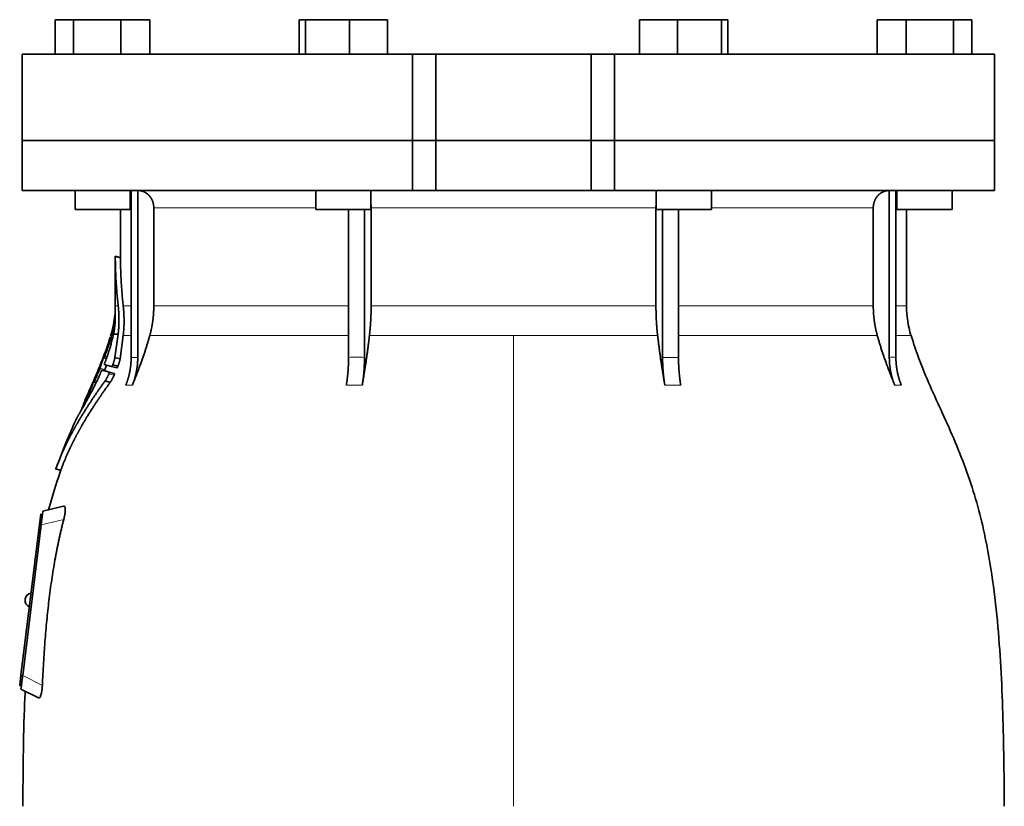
# Model space of a CAD drawing. Header units: millimetres. Extents: x 432 to 1317, y -1117 to 1316.
# Tile 21 of 26: x 439 to 724, y 587 to 815. Entities that reach past the tile are written whole.
import ezdxf

# ---------------------------------------------------------------- set-up
doc = ezdxf.new("R2010")
doc.units = ezdxf.units.MM
doc.layers.add('VSI344-454_FLANG', color=7, linetype='Continuous')
doc.layers.add('VSI344-454_TESTA', color=7, linetype='Continuous')

# ---------------------------------------------------------------- blocks, each defined once
blk = doc.blocks.new('SE')
at = {"layer": 'VSI344-454_FLANG', "color": 7, "linetype": 'Continuous', "lineweight": 35}
for p, q in [((449.2, 815.14), (449.2, 805.14)), ((449.2, 815.14), (454.51, 815.14)), ((454.51, 815.14), (454.51, 805.14)), ((454.51, 815.14), (468.25, 815.14)), ((468.25, 815.14), (468.25, 805.14)), ((468.25, 815.14), (476.68, 815.14)), ((476.68, 815.14), (476.68, 805.14)), ((519.96, 815.14), (519.96, 805.14)), ((519.96, 815.14), (521.76, 815.14)), ((521.76, 815.14), (521.76, 805.14)), ((521.76, 815.14), (534.57, 815.14)), ((534.57, 815.14), (534.57, 805.14)), ((534.57, 815.14), (545.56, 815.14)), ((545.56, 815.14), (545.56, 805.14)), ((618.69, 815.14), (618.69, 805.14)), ((618.69, 815.14), (629.68, 815.14)), ((629.68, 815.14), (629.68, 805.14)), ((629.68, 815.14), (642.48, 815.14)), ((642.48, 815.14), (642.48, 805.14)), ((642.48, 815.14), (644.29, 815.14)), ((644.29, 815.14), (644.29, 805.14)), ((687.57, 815.14), (687.57, 805.14)), ((687.57, 815.14), (696, 815.14)), ((696, 815.14), (696, 805.14)), ((696, 815.14), (709.74, 815.14)), ((709.74, 815.14), (709.74, 805.14)), ((709.74, 815.14), (715.04, 815.14)), ((715.04, 815.14), (715.04, 805.14)), ((552.79, 805.14), (439.62, 805.14)), ((439.62, 805.14), (439.62, 780.14)), ((552.79, 805.14), (559.62, 805.14)), ((552.79, 805.14), (552.79, 780.14)), ((559.62, 805.14), (604.62, 805.14)), ((559.62, 780.14), (559.62, 805.14)), ((604.62, 805.14), (611.45, 805.14)), ((604.62, 780.14), (604.62, 805.14)), ((721.57, 805.14), (611.45, 805.14)), ((611.45, 805.14), (611.45, 780.14)), ((721.57, 805.14), (721.57, 780.14)), ((439.62, 780.14), (552.79, 780.14)), ((552.79, 780.14), (559.62, 780.14)), ((559.62, 780.14), (604.62, 780.14)), ((604.62, 780.14), (611.45, 780.14)), ((721.57, 780.14), (611.45, 780.14))]:
    blk.add_line(p, q, dxfattribs=at)
at = {"layer": 'VSI344-454_TESTA', "color": 7, "linetype": 'Continuous', "lineweight": 35}
for p, q in [((552.79, 780.14), (439.62, 780.14)), ((439.62, 780.14), (439.62, 765.64)), ((559.62, 780.14), (552.79, 780.14)), ((552.79, 765.64), (552.79, 780.14)), ((559.62, 780.14), (604.62, 780.14)), ((559.62, 780.14), (559.62, 765.64)), ((611.45, 780.14), (604.62, 780.14)), ((604.62, 780.14), (604.62, 765.64)), ((721.57, 780.14), (611.45, 780.14)), ((611.45, 780.14), (611.45, 765.64)), ((721.57, 765.64), (721.57, 780.14)), ((439.62, 765.64), (552.79, 765.64)), ((454.94, 765.64), (454.94, 760.14)), ((470.94, 760.14), (470.94, 765.64)), ((471.22, 765.64), (471.22, 717.29)), ((473.14, 765.64), (473.14, 717.29)), ((524.76, 765.64), (524.76, 760.14)), ((540.76, 760.14), (540.76, 765.64)), ((552.79, 765.64), (559.62, 765.64)), ((559.62, 765.64), (604.62, 765.64)), ((611.45, 765.64), (604.62, 765.64)), ((721.57, 765.64), (611.45, 765.64)), ((623.49, 765.64), (623.49, 760.14)), ((639.49, 760.14), (639.49, 765.64)), ((691.11, 765.64), (691.11, 717.29)), ((693.02, 765.64), (693.02, 717.29)), ((693.3, 765.64), (693.3, 760.14)), ((709.3, 760.14), (709.3, 765.64)), ((454.94, 760.14), (470.94, 760.14)), ((468.12, 760.14), (468.12, 746.16)), ((477.78, 760.64), (477.78, 732.21)), ((524.76, 760.14), (540.76, 760.14)), ((534.27, 760.14), (534.27, 717.29)), ((538.9, 760.14), (538.89, 717.29)), ((540.82, 760.64), (540.82, 732.21)), ((623.43, 760.64), (623.43, 732.21)), ((623.49, 760.14), (639.49, 760.14)), ((625.35, 760.14), (625.35, 717.29)), ((629.97, 760.14), (629.97, 717.29)), ((686.46, 760.64), (686.46, 732.21)), ((693.3, 760.14), (709.3, 760.14)), ((696.12, 732.21), (696.12, 760.14)), ((468.15, 746.18), (466.6, 746.6)), ((466.62, 746.61), (466.62, 732.21)), ((465.42, 724.08), (465.2, 723.42)), ((466.1, 724.03), (467.45, 724.03)), ((467.45, 724.03), (466.53, 717.27)), ((468.02, 716.87), (468.92, 723.6)), ((463.31, 717.14), (464.03, 716.95)), ((468.02, 716.87), (466.53, 717.28)), ((465.55, 714.62), (463.44, 715.18)), ((465.55, 714.62), (467.05, 714.21)), ((465.87, 715.1), (467.37, 714.7)), ((462.78, 713.59), (464.26, 713.19)), ((464.87, 713.02), (466.37, 712.62)), ((459.99, 709.73), (459.84, 709.4)), ((460.42, 710.14), (461.06, 709.97)), ((465.14, 710.04), (463.64, 710.44)), ((458.51, 706.32), (457.82, 704.74)), ((449.29, 684.94), (450.89, 684.51)), ((451.64, 674.15), (445.61, 672.75)), ((444.62, 668.84), (444.99, 671.81)), ((444.99, 671.81), (445.48, 671.75)), ((445.45, 671.49), (445.48, 671.75)), ((445.48, 671.75), (445.61, 672.75)), ((439.26, 625.16), (444.62, 668.84)), ((445.12, 668.78), (439.76, 625.12)), ((440.46, 647.25), (440.44, 647.12)), ((438.89, 622.19), (439.26, 625.16)), ((439.39, 622.13), (438.89, 622.19)), ((439.27, 621.14), (439.39, 622.13)), ((439.27, 621.14), (444.3, 618.58)), ((439.39, 622.13), (439.42, 622.41))]:
    blk.add_line(p, q, dxfattribs=at)
at = {"layer": 'VSI344-454_TESTA', "color": 4, "linetype": 'Continuous', "lineweight": 9}
for p, q in [((470.94, 760.64), (471.09, 760.64)), ((524.76, 760.64), (477.78, 760.64)), ((623.43, 760.64), (540.82, 760.64)), ((686.46, 760.64), (639.49, 760.64)), ((693.04, 760.64), (693.3, 760.64)), ((466.62, 746.44), (468.12, 746.03)), ((466.62, 732.21), (467.46, 732.21)), ((471.09, 732.21), (468.92, 732.21)), ((534.24, 732.21), (477.78, 732.21)), ((623.43, 732.21), (540.82, 732.21)), ((686.46, 732.21), (629.98, 732.21)), ((693.05, 732.21), (696.12, 732.21)), ((465.42, 724.03), (465.61, 724.03)), ((468.92, 723.6), (471.15, 723.6)), ((476.62, 723.6), (534.27, 723.6)), ((540.33, 723.6), (582.12, 723.6)), ((582.12, 723.6), (582.12, 587.18)), ((582.12, 723.6), (623.91, 723.6)), ((630, 723.6), (687.63, 723.6)), ((697.39, 723.6), (693.05, 723.6)), ((465.07, 721.89), (465.55, 721.76)), ((465.17, 722.23), (465.64, 722.11)), ((463.99, 716.82), (463.13, 717.05)), ((463.39, 717.37), (463.26, 717.41)), ((463.54, 717.59), (464.2, 717.42)), ((463.8, 718.71), (463.75, 718.73)), ((471.22, 717.29), (473.14, 717.29)), ((625.35, 717.29), (629.97, 717.29)), ((462.17, 714.15), (463.63, 713.76)), ((461, 711.73), (460.95, 711.74)), ((462.03, 713.79), (463.5, 713.4)), ((464.76, 712.48), (466.26, 712.08)), ((461.02, 709.89), (460.25, 710.1)), ((460.52, 710.41), (460.39, 710.45)), ((460.67, 710.59), (461.27, 710.43)), ((469.66, 709.23), (471.57, 709.23)), ((533.63, 709.23), (538.25, 709.23)), ((626, 709.23), (630.62, 709.23)), ((692.67, 709.23), (694.59, 709.23)), ((458.99, 706.82), (459.4, 706.71)), ((459.13, 707.16), (459.58, 707.04)), ((457.65, 704.36), (457.71, 704.34)), ((449.4, 685.07), (450.85, 684.68)), ((445.12, 668.78), (444.62, 668.84)), ((451.66, 670.29), (445.12, 668.78)), ((439.26, 625.16), (439.75, 625.1)), ((439.76, 625.12), (445.47, 622.21))]:
    blk.add_line(p, q, dxfattribs=at)
at = {"layer": 'VSI344-454_TESTA', "color": 7, "linetype": 'Continuous', "lineweight": 35}
for centre, radius, start, end in [((438.12, 732.21), 28.5, 355.6587, 0), ((726.12, 732.21), 30, 180, 196.6836), ((438.12, 732.21), 28.5, 343.3164, 354.6744), ((442.44, 647), 2, 97.4775, 173), ((442.43, 646.88), 2, 173, 248.5225)]:
    blk.add_arc(centre, radius, start, end, dxfattribs=at)
for points, degree, knots in [([(477.78, 760.64), (477.78, 761.61), (477.45, 762.51), (477.28, 762.95), (477.04, 763.36), (476.8, 763.76), (476.5, 764.1), (476.16, 764.48), (475.75, 764.78), (475.44, 765.01), (475.09, 765.19), (474.65, 765.4), (474.19, 765.52), (473.68, 765.64), (473.15, 765.64)], 2, [0, 0, 0, 0.25, 0.25, 0.375, 0.375, 0.5, 0.5, 0.642857, 0.642857, 0.75, 0.75, 0.875, 0.875, 1, 1, 1]), ([(691.1, 765.64), (690.57, 765.64), (690.06, 765.52), (689.59, 765.4), (689.16, 765.19), (688.62, 764.92), (688.16, 764.52), (687.94, 764.32), (687.74, 764.1), (687.44, 763.76), (687.2, 763.36), (686.96, 762.95), (686.8, 762.51), (686.46, 761.61), (686.46, 760.64)], 2, [0, 0, 0, 0.125, 0.125, 0.25, 0.25, 0.416667, 0.416667, 0.5, 0.5, 0.625, 0.625, 0.75, 0.75, 1, 1, 1]), ([(466.62, 746.44), (466.62, 746.45), (466.62, 746.48), (466.62, 746.52), (466.62, 746.55), (466.62, 746.57), (466.62, 746.59), (466.62, 746.59), (466.62, 746.58), (466.62, 746.57)], 3, [0, 0, 0, 0, 0.0869281, 0.1705674, 0.2524773, 0.3343163, 0.417747, 0.5043405, 0.700726, 0.700726, 0.700726, 0.700726]), ([(468.12, 746.19), (468.12, 746.19), (468.12, 746.19), (468.12, 746.18), (468.12, 746.15), (468.12, 746.1), (468.12, 746.06), (468.12, 746.03)], 3, [0.4993634, 0.4993634, 0.4993634, 0.4993634, 0.5012743, 0.6248953, 0.748744, 0.8742682, 1, 1, 1, 1]), ([(467.46, 732.21), (467.69, 730.12), (467.69, 728.05), (467.69, 726.95), (467.62, 725.87), (467.56, 724.94), (467.45, 724.03)], 2, [0, 0, 0, 0.5, 0.5, 0.75, 0.75, 1, 1, 1]), ([(468.92, 723.6), (469.16, 725.66), (469.16, 727.82), (469.17, 730), (468.92, 732.21)], 2, [0, 0, 0, 0.5, 0.5, 1, 1, 1]), ([(476.62, 723.6), (477.2, 725.69), (477.49, 727.86), (477.78, 730.02), (477.78, 732.21)], 2, [0, 0, 0, 0.5, 0.5, 1, 1, 1]), ([(540.33, 723.6), (540.57, 725.69), (540.7, 727.86), (540.82, 730.02), (540.82, 732.21)], 2, [0, 0, 0, 0.5, 0.5, 1, 1, 1]), ([(623.43, 732.21), (623.43, 730.02), (623.55, 727.86), (623.67, 725.69), (623.91, 723.6)], 2, [0, 0, 0, 0.5, 0.5, 1, 1, 1]), ([(686.46, 732.21), (686.46, 730.02), (686.76, 727.86), (687.05, 725.69), (687.63, 723.6)], 2, [0, 0, 0, 0.5, 0.5, 1, 1, 1]), ([(466.49, 729.41), (466.49, 729.43), (466.5, 729.46), (466.5, 729.49), (466.5, 729.53), (466.5, 729.55), (466.5, 729.56), (466.5, 729.56)], 3, [0, 0, 0, 0, 0.168351, 0.334942, 0.502689, 0.751512, 1, 1, 1, 1]), ([(466.57, 727.55), (466.57, 727.61), (466.58, 727.73), (466.59, 727.91), (466.6, 728.06), (466.6, 728.2), (466.61, 728.33), (466.61, 728.44), (466.61, 728.55), (466.61, 728.63), (466.61, 728.71), (466.61, 728.78), (466.61, 728.84), (466.61, 728.89), (466.61, 728.93), (466.6, 729.11), (466.6, 729.39), (466.58, 729.69), (466.56, 729.95), (466.55, 730.08), (466.55, 730.11), (466.55, 730.11)], 3, [0, 0, 0, 0, 0.0234084, 0.0454948, 0.0662673, 0.0857304, 0.103886, 0.1207337, 0.1362719, 0.1504979, 0.1634084, 0.1749999, 0.1852687, 0.1942113, 0.2018244, 0.2081053, 0.2931063, 0.3735012, 0.4491424, 0.5812047, 0.6494993, 0.6494993, 0.6494993, 0.6494993]), ([(466.1, 724.03), (466.12, 724.13), (466.16, 724.33), (466.22, 724.63), (466.28, 724.94), (466.33, 725.25), (466.37, 725.56), (466.42, 725.9), (466.46, 726.27), (466.51, 726.69), (466.54, 727.12), (466.56, 727.4), (466.57, 727.55)], 3, [0, 0, 0, 0, 0.075287, 0.152725, 0.232371, 0.314287, 0.398538, 0.485197, 0.598878, 0.722311, 0.855869, 1, 1, 1, 1]), ([(463.54, 715.61), (463.59, 715.74), (463.69, 716), (463.84, 716.39), (463.98, 716.77), (464.12, 717.15), (464.25, 717.54), (464.38, 717.92), (464.51, 718.29), (464.63, 718.67), (464.76, 719.04), (464.87, 719.41), (464.99, 719.77), (465.13, 720.24), (465.29, 720.8), (465.47, 721.45), (465.65, 722.1), (465.81, 722.75), (465.96, 723.4), (466.05, 723.82), (466.1, 724.03)], 3, [0, 0, 0, 0, 0.0436, 0.087048, 0.130354, 0.173526, 0.216573, 0.259505, 0.302334, 0.345068, 0.38772, 0.4303, 0.472822, 0.515297, 0.592533, 0.671051, 0.750942, 0.832313, 0.915286, 1, 1, 1, 1]), ([(476.62, 723.6), (476.53, 723.3), (476.36, 722.7), (476.09, 721.78), (475.8, 720.82), (475.49, 719.82), (475.15, 718.79), (474.79, 717.73), (474.4, 716.63), (474, 715.49), (473.56, 714.31), (473.1, 713.09), (472.62, 711.84), (472.11, 710.55), (471.75, 709.68), (471.57, 709.23)], 3, [0, 0, 0, 0, 0.060225, 0.123109, 0.188682, 0.256971, 0.328011, 0.401835, 0.478482, 0.557991, 0.640405, 0.725766, 0.814121, 0.905516, 1, 1, 1, 1]), ([(540.33, 723.6), (540.3, 723.3), (540.23, 722.7), (540.12, 721.78), (540, 720.82), (539.87, 719.82), (539.73, 718.79), (539.58, 717.73), (539.42, 716.63), (539.25, 715.49), (539.07, 714.31), (538.88, 713.09), (538.68, 711.84), (538.47, 710.55), (538.32, 709.68), (538.25, 709.23)], 3, [0, 0, 0, 0, 0.06022, 0.1231, 0.188669, 0.256956, 0.327994, 0.401817, 0.478464, 0.557974, 0.640389, 0.725753, 0.814111, 0.905511, 1, 1, 1, 1]), ([(626, 709.23), (625.92, 709.71), (625.76, 710.66), (625.53, 712.05), (625.32, 713.4), (625.12, 714.7), (624.93, 715.96), (624.75, 717.18), (624.58, 718.35), (624.43, 719.48), (624.28, 720.57), (624.15, 721.62), (624.03, 722.62), (623.95, 723.28), (623.91, 723.6)], 3, [0, 0, 0, 0, 0.102224, 0.200826, 0.295868, 0.387409, 0.475507, 0.560216, 0.641588, 0.719673, 0.794516, 0.86616, 0.934643, 1, 1, 1, 1]), ([(692.67, 709.23), (692.48, 709.71), (692.1, 710.66), (691.55, 712.05), (691.03, 713.4), (690.54, 714.7), (690.08, 715.96), (689.65, 717.18), (689.24, 718.35), (688.87, 719.48), (688.52, 720.57), (688.2, 721.62), (687.9, 722.62), (687.72, 723.28), (687.63, 723.6)], 3, [0, 0, 0, 0, 0.102224, 0.200826, 0.295868, 0.387409, 0.475507, 0.560216, 0.641588, 0.719673, 0.794516, 0.86616, 0.934643, 1, 1, 1, 1]), ([(724.46, 587.18), (724.43, 591.56), (724.36, 599.38), (724.12, 612.52), (723.6, 625.82), (722.69, 639.27), (721.2, 652.75), (719.13, 664.76), (716.58, 675.23), (713.71, 684.07), (710.33, 692.65), (706.61, 700.92), (702.94, 708.9), (699.67, 716.57), (698.2, 721.19), (697.43, 723.65)], 3, [0, 0, 0, 0, 0.084989, 0.179504, 0.274618, 0.37022, 0.466389, 0.563606, 0.629682, 0.695896, 0.761642, 0.826108, 0.888953, 0.950047, 1, 1, 1, 1]), ([(465.07, 721.89), (465.08, 721.91), (465.09, 721.95), (465.11, 722.02), (465.13, 722.09), (465.15, 722.16), (465.17, 722.21), (465.17, 722.23)], 3, [0, 0, 0, 0, 0.167837, 0.334108, 0.5018, 0.750897, 1, 1, 1, 1]), ([(463.13, 717.05), (463.13, 717.07), (463.14, 717.1), (463.16, 717.15), (463.19, 717.22), (463.22, 717.31), (463.24, 717.37), (463.26, 717.41)], 3, [0, 0, 0, 0, 0.164207, 0.326866, 0.491238, 0.745542, 1, 1, 1, 1]), ([(463.36, 717.25), (463.35, 717.24), (463.34, 717.21), (463.34, 717.18), (463.33, 717.15), (463.33, 717.13), (463.34, 717.13), (463.36, 717.17), (463.4, 717.24), (463.44, 717.34), (463.49, 717.46), (463.53, 717.55), (463.54, 717.59)], 3, [0, 0, 0, 0, 0.063279, 0.124964, 0.186389, 0.248902, 0.37582, 0.50344, 0.627237, 0.751955, 0.876448, 1, 1, 1, 1]), ([(463.75, 718.73), (463.76, 718.75), (463.77, 718.8), (463.8, 718.86), (463.82, 718.92), (463.85, 719), (463.89, 719.09), (463.92, 719.16), (463.94, 719.2), (463.94, 719.19), (463.94, 719.16), (463.92, 719.1), (463.91, 719.07)], 3, [0, 0, 0, 0, 0.062966, 0.124796, 0.186784, 0.250209, 0.375117, 0.49931, 0.626183, 0.752696, 0.875851, 1, 1, 1, 1]), ([(466.53, 717.27), (466.52, 717.23), (466.5, 717.13), (466.46, 716.97), (466.43, 716.81), (466.38, 716.64), (466.34, 716.46), (466.28, 716.28), (466.23, 716.1), (466.16, 715.91), (466.1, 715.71), (466.03, 715.51), (465.95, 715.31), (465.9, 715.17), (465.87, 715.1)], 3, [0, 0, 0, 0, 0.077144, 0.155351, 0.234641, 0.315035, 0.39655, 0.479206, 0.563019, 0.648006, 0.734183, 0.821564, 0.910165, 1, 1, 1, 1]), ([(467.38, 714.7), (467.4, 714.76), (467.45, 714.89), (467.52, 715.08), (467.58, 715.26), (467.64, 715.45), (467.7, 715.62), (467.76, 715.8), (467.81, 715.97), (467.85, 716.13), (467.89, 716.29), (467.93, 716.44), (467.97, 716.59), (468, 716.74), (468.01, 716.83), (468.02, 716.87)], 3, [0, 0, 0, 0, 0.082904, 0.164766, 0.245597, 0.325409, 0.404213, 0.482023, 0.558851, 0.634711, 0.709616, 0.783583, 0.856625, 0.928759, 1, 1, 1, 1]), ([(469.66, 709.23), (470.43, 711.14), (470.83, 713.18), (471.22, 715.21), (471.22, 717.29)], 2, [0, 0, 0, 0.500132, 0.500132, 1, 1, 1]), ([(473.14, 717.29), (473.14, 715.21), (472.74, 713.18), (472.35, 711.14), (471.57, 709.23)], 2, [0, 0, 0, 0.499849, 0.499849, 1, 1, 1]), ([(533.63, 709.23), (533.95, 711.14), (534.11, 713.18), (534.27, 715.21), (534.27, 717.29)], 2, [0, 0, 0, 0.500133, 0.500133, 1, 1, 1]), ([(538.89, 717.29), (538.89, 715.21), (538.73, 713.18), (538.57, 711.14), (538.25, 709.23)], 2, [0, 0, 0, 0.499868, 0.499868, 1, 1, 1]), ([(626, 709.23), (625.68, 711.13), (625.52, 713.17), (625.35, 715.22), (625.35, 717.29)], 2, [0, 0, 0, 0.5, 0.5, 1, 1, 1]), ([(629.97, 717.29), (629.97, 715.22), (630.14, 713.17), (630.3, 711.14), (630.62, 709.23)], 2, [0, 0, 0, 0.5, 0.5, 1, 1, 1]), ([(692.67, 709.23), (691.9, 711.14), (691.5, 713.18), (691.11, 715.21), (691.11, 717.29)], 2, [0, 0, 0, 0.500132, 0.500132, 1, 1, 1]), ([(693.02, 717.29), (693.02, 715.21), (693.42, 713.18), (693.81, 711.14), (694.59, 709.23)], 2, [0, 0, 0, 0.499868, 0.499868, 1, 1, 1]), ([(462.03, 713.79), (462.04, 713.82), (462.06, 713.86), (462.09, 713.93), (462.11, 714), (462.14, 714.08), (462.16, 714.12), (462.17, 714.15)], 3, [0, 0, 0, 0, 0.168526, 0.335046, 0.503023, 0.75174, 1, 1, 1, 1]), ([(463.54, 715.61), (463.53, 715.59), (463.52, 715.54), (463.49, 715.48), (463.47, 715.42), (463.46, 715.36), (463.44, 715.29), (463.42, 715.2), (463.43, 715.19), (463.44, 715.18)], 3, [0, 0, 0, 0, 0.102907, 0.202298, 0.30042, 0.399604, 0.502115, 0.750474, 1, 1, 1, 1]), ([(463.63, 713.76), (463.73, 714.08), (463.87, 714.5), (464.01, 714.92), (464.04, 715.02)], 3, [0, 0, 0, 0, 0.3333333, 0.4372298, 0.4372298, 0.4372298, 0.4372298]), ([(465.55, 714.62), (465.55, 714.62), (465.56, 714.62), (465.58, 714.63), (465.61, 714.64), (465.63, 714.67), (465.66, 714.71), (465.7, 714.76), (465.76, 714.85), (465.82, 714.97), (465.85, 715.06), (465.87, 715.1)], 3, [0, 0, 0, 0, 0.086868, 0.170562, 0.252673, 0.334884, 0.418871, 0.50621, 0.674735, 0.834793, 1, 1, 1, 1]), ([(467.38, 714.7), (467.37, 714.68), (467.35, 714.63), (467.32, 714.57), (467.29, 714.5), (467.24, 714.42), (467.2, 714.35), (467.15, 714.28), (467.11, 714.24), (467.07, 714.21), (467.06, 714.21), (467.05, 714.21)], 3, [0, 0, 0, 0, 0.081418, 0.162667, 0.245387, 0.369019, 0.494297, 0.620472, 0.74628, 0.873568, 1, 1, 1, 1]), ([(457.05, 702.44), (457.16, 702.63), (457.39, 703.04), (457.78, 703.74), (458.23, 704.55), (458.82, 705.62), (459.55, 706.98), (460.32, 708.49), (461.08, 710.02), (461.81, 711.54), (462.31, 712.66), (462.55, 713.19)], 3, [0, 0, 0, 0, 0.076554, 0.158421, 0.245571, 0.341174, 0.489368, 0.630596, 0.738412, 0.875199, 1, 1, 1, 1]), ([(460.95, 711.74), (460.96, 711.76), (460.98, 711.81), (461.01, 711.87), (461.04, 711.94), (461.07, 712.01), (461.11, 712.1), (461.15, 712.17), (461.17, 712.2), (461.17, 712.2), (461.16, 712.16), (461.14, 712.11), (461.13, 712.08)], 3, [0, 0, 0, 0, 0.06381, 0.126263, 0.188678, 0.252375, 0.378548, 0.504124, 0.629235, 0.754264, 0.876896, 1, 1, 1, 1]), ([(462.78, 713.59), (462.78, 713.59), (462.77, 713.59), (462.76, 713.58), (462.74, 713.56), (462.72, 713.53), (462.69, 713.48), (462.66, 713.42), (462.62, 713.35), (462.58, 713.28), (462.56, 713.22), (462.55, 713.19)], 3, [0, 0, 0, 0, 0.082967, 0.165673, 0.249342, 0.373952, 0.499349, 0.624786, 0.749741, 0.875167, 1, 1, 1, 1]), ([(463.63, 713.76), (463.63, 713.74), (463.62, 713.71), (463.6, 713.66), (463.57, 713.59), (463.54, 713.5), (463.51, 713.44), (463.5, 713.4)], 3, [0, 0, 0, 0, 0.163722, 0.326003, 0.490132, 0.74473, 1, 1, 1, 1]), ([(464.76, 712.48), (464.73, 712.41), (464.66, 712.26), (464.55, 712.04), (464.44, 711.82), (464.33, 711.6), (464.21, 711.37), (464.07, 711.14), (463.93, 710.9), (463.78, 710.66), (463.69, 710.52), (463.64, 710.44)], 3, [0, 0, 0, 0, 0.094258, 0.191243, 0.290639, 0.392138, 0.495456, 0.611681, 0.734498, 0.863817, 1, 1, 1, 1]), ([(464.76, 712.48), (464.77, 712.5), (464.79, 712.55), (464.81, 712.61), (464.84, 712.68), (464.87, 712.77), (464.89, 712.85), (464.9, 712.92), (464.9, 712.97), (464.89, 713.01), (464.88, 713.02), (464.87, 713.02)], 3, [0, 0, 0, 0, 0.08401, 0.16737, 0.251806, 0.374676, 0.49698, 0.619813, 0.743838, 0.872043, 1, 1, 1, 1]), ([(465.14, 710.04), (465.16, 710.07), (465.21, 710.14), (465.27, 710.24), (465.34, 710.34), (465.41, 710.45), (465.47, 710.56), (465.54, 710.66), (465.6, 710.77), (465.66, 710.88), (465.76, 711.07), (465.91, 711.35), (466.09, 711.71), (466.21, 711.96), (466.26, 712.08)], 3, [0, 0, 0, 0, 0.061739, 0.122065, 0.181064, 0.238788, 0.295265, 0.350503, 0.404493, 0.457217, 0.508649, 0.678163, 0.842407, 1, 1, 1, 1]), ([(466.37, 712.62), (466.38, 712.61), (466.39, 712.61), (466.39, 712.59), (466.4, 712.56), (466.4, 712.51), (466.39, 712.44), (466.37, 712.36), (466.34, 712.27), (466.31, 712.18), (466.28, 712.11), (466.26, 712.08)], 3, [0, 0, 0, 0, 0.085449, 0.170198, 0.255947, 0.379765, 0.502454, 0.624681, 0.747679, 0.874067, 1, 1, 1, 1]), ([(463.64, 710.44), (461.35, 707.27), (459.49, 704.44), (457.36, 701.23), (455.64, 698.25), (454.71, 696.63), (453.87, 695.05), (452.99, 693.39), (452.21, 691.74), (450.63, 688.41), (449.4, 685.07)], 2, [0, 0, 0, 0.25, 0.25, 0.5, 0.5, 0.625, 0.625, 0.75, 0.75, 1, 1, 1]), ([(450.85, 684.68), (452.08, 688.01), (453.67, 691.33), (454.45, 692.98), (455.33, 694.63), (456.15, 696.18), (457.07, 697.77), (458.8, 700.76), (460.93, 703.98), (462.83, 706.84), (465.14, 710.04)], 2, [0, 0, 0, 0.25, 0.25, 0.375, 0.375, 0.5, 0.5, 0.75, 0.75, 1, 1, 1]), ([(460.25, 710.1), (460.25, 710.11), (460.27, 710.14), (460.29, 710.2), (460.32, 710.26), (460.35, 710.35), (460.38, 710.41), (460.39, 710.45)], 3, [0, 0, 0, 0, 0.16391, 0.326464, 0.490836, 0.745226, 1, 1, 1, 1]), ([(460.47, 710.26), (460.46, 710.23), (460.44, 710.18), (460.43, 710.13), (460.46, 710.15), (460.54, 710.3), (460.61, 710.46), (460.65, 710.55), (460.67, 710.59)], 3, [0, 0, 0, 0, 0.123664, 0.246411, 0.497463, 0.746927, 0.873761, 1, 1, 1, 1]), ([(458.99, 706.82), (459, 706.84), (459.02, 706.88), (459.04, 706.95), (459.07, 707.02), (459.11, 707.09), (459.12, 707.14), (459.13, 707.16)], 3, [0, 0, 0, 0, 0.168888, 0.335732, 0.503899, 0.752326, 1, 1, 1, 1]), ([(457.05, 702.44), (457.04, 702.43), (457.03, 702.4), (457, 702.37), (456.99, 702.34), (456.98, 702.35), (456.99, 702.39), (457.01, 702.47), (457.05, 702.57), (457.1, 702.67), (457.13, 702.75), (457.15, 702.8), (457.16, 702.82)], 3, [0, 0, 0, 0, 0.063173, 0.126669, 0.25139, 0.374624, 0.497229, 0.620048, 0.744161, 0.870712, 0.935536, 1, 1, 1, 1]), ([(457.65, 704.36), (457.65, 704.37), (457.66, 704.39), (457.68, 704.43), (457.7, 704.47), (457.73, 704.54), (457.77, 704.63), (457.8, 704.7), (457.82, 704.74)], 3, [0, 0, 0, 0, 0.125105, 0.248501, 0.372119, 0.497878, 0.748605, 1, 1, 1, 1]), ([(455.48, 699.78), (455.49, 699.78), (455.49, 699.79), (455.5, 699.8), (455.51, 699.82), (455.53, 699.86), (455.56, 699.9), (455.59, 699.95), (455.63, 700.01), (455.67, 700.08), (455.73, 700.17), (455.79, 700.28), (455.88, 700.41), (455.98, 700.59), (456.1, 700.8), (456.24, 701.03), (456.39, 701.29), (456.5, 701.48), (456.56, 701.58)], 3, [0, 0, 0, 0, 0.054166, 0.108282, 0.162323, 0.21627, 0.270104, 0.323807, 0.377367, 0.430771, 0.48401, 0.53708, 0.613609, 0.690347, 0.767307, 0.844527, 0.922063, 1, 1, 1, 1]), ([(456.53, 701.57), (456.5, 701.51), (456.44, 701.41), (456.35, 701.26), (456.27, 701.11), (456.19, 700.98), (456.12, 700.85), (456.05, 700.74), (455.99, 700.62), (455.93, 700.52), (455.87, 700.43), (455.82, 700.34), (455.75, 700.23), (455.68, 700.1), (455.61, 699.99), (455.55, 699.89), (455.51, 699.83), (455.49, 699.79), (455.49, 699.79), (455.48, 699.78)], 3, [0, 0, 0, 0, 0.042969, 0.08578, 0.128454, 0.171009, 0.21346, 0.255821, 0.298104, 0.340321, 0.382478, 0.424584, 0.466644, 0.554492, 0.642779, 0.731504, 0.820647, 0.910165, 1, 1, 1, 1]), ([(456.53, 701.57), (456.54, 701.58), (456.55, 701.6), (456.57, 701.64), (456.59, 701.68), (456.63, 701.75), (456.67, 701.84), (456.72, 701.95), (456.78, 702.07), (456.82, 702.18), (456.86, 702.28), (456.88, 702.32), (456.89, 702.35)], 3, [0, 0, 0, 0, 0.064055, 0.126997, 0.189862, 0.253688, 0.381042, 0.508557, 0.632366, 0.756188, 0.878525, 1, 1, 1, 1]), ([(456.9, 702.31), (456.89, 702.29), (456.88, 702.27), (456.86, 702.22), (456.84, 702.18), (456.82, 702.11), (456.78, 702.03), (456.73, 701.92), (456.68, 701.82), (456.63, 701.72), (456.59, 701.64), (456.57, 701.6), (456.56, 701.58)], 3, [0, 0, 0, 0, 0.062493, 0.124501, 0.186876, 0.250458, 0.374582, 0.4995, 0.624366, 0.748976, 0.875076, 1, 1, 1, 1]), ([(449.4, 685.07), (449.39, 685.05), (449.38, 685.02), (449.37, 684.99), (449.36, 684.96), (449.35, 684.93), (449.35, 684.92), (449.35, 684.93), (449.36, 684.96), (449.38, 685), (449.39, 685.05), (449.4, 685.07)], 3, [0, 0, 0, 0, 0.083882, 0.167351, 0.251899, 0.376428, 0.501233, 0.625666, 0.750014, 0.87532, 1, 1, 1, 1]), ([(450.85, 684.68), (450.85, 684.66), (450.84, 684.63), (450.82, 684.6), (450.81, 684.57), (450.8, 684.54), (450.8, 684.54), (450.8, 684.54)], 3, [0, 0, 0, 0, 0.0843796, 0.168281, 0.253219, 0.3781846, 0.5009475, 0.5009475, 0.5009475, 0.5009475]), ([(451.64, 674.15), (451.66, 674.15), (451.7, 674.16), (451.75, 674.15), (451.8, 674.14), (451.86, 674.11), (451.93, 674.05), (451.99, 673.94), (452.04, 673.79), (452.09, 673.56), (452.12, 673.18), (452.1, 672.61), (452.03, 672.04), (451.94, 671.54), (451.86, 671.14), (451.77, 670.72), (451.7, 670.44), (451.66, 670.29)], 3, [0, 0, 0, 0, 0.03415, 0.067958, 0.101516, 0.134917, 0.197958, 0.259657, 0.318285, 0.37658, 0.490339, 0.607904, 0.728718, 0.794673, 0.861368, 0.929571, 1, 1, 1, 1]), ([(451.66, 670.29), (451.57, 669.93), (451.38, 669.19), (451.11, 668.07), (450.84, 666.94), (450.57, 665.79), (450.32, 664.63), (450.07, 663.45), (449.82, 662.26), (449.58, 661.05), (449.35, 659.83), (448.85, 657.1), (448.14, 652.75), (447.36, 646.88), (446.72, 640.88), (446.29, 635.89), (445.99, 631.8), (445.8, 628.68), (445.62, 625.47), (445.52, 623.31), (445.47, 622.21)], 3, [0, 0, 0, 0, 0.02336, 0.047015, 0.070963, 0.095203, 0.119731, 0.144544, 0.169639, 0.195013, 0.220662, 0.246585, 0.366346, 0.49242, 0.612327, 0.739264, 0.80163, 0.865878, 0.932007, 1, 1, 1, 1]), ([(440.5, 620.53), (440.43, 619.31), (440.11, 613.36), (439.94, 601.61), (439.83, 592.43), (439.79, 587.18)], 3, [0, 0, 0, 0, 0.099906, 0.570416, 1, 1, 1, 1]), ([(445.47, 622.21), (445.46, 622.14), (445.46, 622), (445.45, 621.79), (445.43, 621.58), (445.41, 621.32), (445.37, 621), (445.32, 620.64), (445.26, 620.29), (445.18, 619.88), (445.05, 619.41), (444.88, 618.98), (444.73, 618.73), (444.6, 618.61), (444.5, 618.56), (444.4, 618.54), (444.33, 618.57), (444.3, 618.58)], 3, [0, 0, 0, 0, 0.033557, 0.066787, 0.099773, 0.132599, 0.195864, 0.258046, 0.318335, 0.378144, 0.495718, 0.614111, 0.73627, 0.799835, 0.864479, 0.931713, 1, 1, 1, 1])]:
    blk.add_open_spline(points, degree=degree, knots=knots, dxfattribs=at)
for points, degree in [([(540.82, 760.64), (540.82, 761.06), (540.79, 761.47)], 2), ([(623.46, 761.47), (623.43, 761.06), (623.43, 760.64)], 2), ([(466.62, 746.44), (466.65, 739.4), (467.46, 732.21)], 2), ([(468.92, 732.21), (468.15, 739.2), (468.12, 746.03)], 2), ([(466.49, 729.41), (466.44, 728.8), (466.3, 727.58), (466, 725.78), (465.75, 724.61), (465.61, 724.03)], 3), ([(459.99, 709.73), (461.97, 714.24), (463.76, 718.67), (465.15, 723.13)], 3), ([(465.61, 724.03), (465.54, 723.73), (465.39, 723.13), (465.25, 722.53), (465.17, 722.23)], 3), ([(465.07, 721.89), (464.92, 721.42), (464.6, 720.47), (464.09, 719.04), (463.73, 718.08), (463.54, 717.59)], 3), ([(463.13, 717.05), (463.02, 716.73), (462.8, 716.08), (462.48, 715.11), (462.27, 714.47), (462.17, 714.15)], 3), ([(463.75, 718.73), (463.67, 718.51), (463.51, 718.07), (463.34, 717.63), (463.26, 717.41)], 3), ([(463.36, 717.25), (463.42, 717.45), (463.54, 717.86), (463.73, 718.46), (463.85, 718.87), (463.91, 719.07)], 3), ([(460.95, 711.74), (460.86, 711.52), (460.67, 711.09), (460.49, 710.66), (460.39, 710.45)], 3), ([(460.47, 710.26), (460.54, 710.46), (460.69, 710.86), (460.91, 711.47), (461.06, 711.88), (461.13, 712.08)], 3), ([(462.03, 713.79), (461.89, 713.44), (461.59, 712.73), (461.14, 711.67), (460.83, 710.95), (460.67, 710.59)], 3), ([(462.78, 713.59), (462.95, 713.54), (463.33, 713.44), (464.03, 713.25), (464.57, 713.1), (464.87, 713.02)], 3), ([(466.37, 712.62), (466.07, 712.7), (465.52, 712.85), (464.81, 713.04), (464.43, 713.15), (464.26, 713.19)], 3), ([(456.9, 702.31), (457.21, 703.11), (457.84, 704.71), (458.82, 707.07), (459.5, 708.63), (459.84, 709.4)], 3), ([(460.25, 710.1), (460.12, 709.77), (459.87, 709.12), (459.5, 708.15), (459.25, 707.49), (459.13, 707.16)], 3), ([(458.99, 706.82), (458.79, 706.38), (458.39, 705.5), (457.78, 704.16), (457.37, 703.27), (457.16, 702.82)], 3), ([(457.65, 704.36), (457.56, 704.13), (457.38, 703.68), (457.13, 703.01), (456.97, 702.57), (456.89, 702.35)], 3), ([(455.51, 699.78), (453.65, 695.88), (451.6, 690.93), (449.37, 684.95)], 3), ([(450.82, 684.56), (450.67, 684.31), (449.47, 680.49), (447.23, 673.12)], 3), ([(445.12, 668.78), (445.31, 670.36), (445.45, 671.49)], 2), ([(439.42, 622.41), (439.56, 623.54), (439.76, 625.12)], 2)]:
    blk.add_open_spline(points, degree=degree, dxfattribs=at)
at = {"layer": 'VSI344-454_TESTA', "color": 4, "linetype": 'Continuous', "lineweight": 9}
for points in [[(534.27, 717.29), (534.27, 717.29), (534.27, 717.29), (534.27, 717.29), (535.05, 717.33), (536.59, 717.36), (538.13, 717.33), (538.89, 717.29), (538.89, 717.29), (538.89, 717.29), (538.89, 717.29)], [(691.11, 717.29), (691.11, 717.29), (691.11, 717.29), (691.11, 717.29), (691.43, 717.33), (692.07, 717.36), (692.7, 717.33), (693.02, 717.29), (693.02, 717.29), (693.02, 717.29), (693.02, 717.29)]]:
    blk.add_open_spline(points, degree=3, knots=[0, 0, 0, 0, 0.000018, 0.000018, 0.000018, 0.5, 0.999982, 0.999982, 0.999982, 1, 1, 1, 1], dxfattribs=at)

msp = doc.modelspace()

# ---------------------------------------------------------------- block references
msp.add_blockref('SE', (0, 0))

doc.saveas('drawing.dxf')
